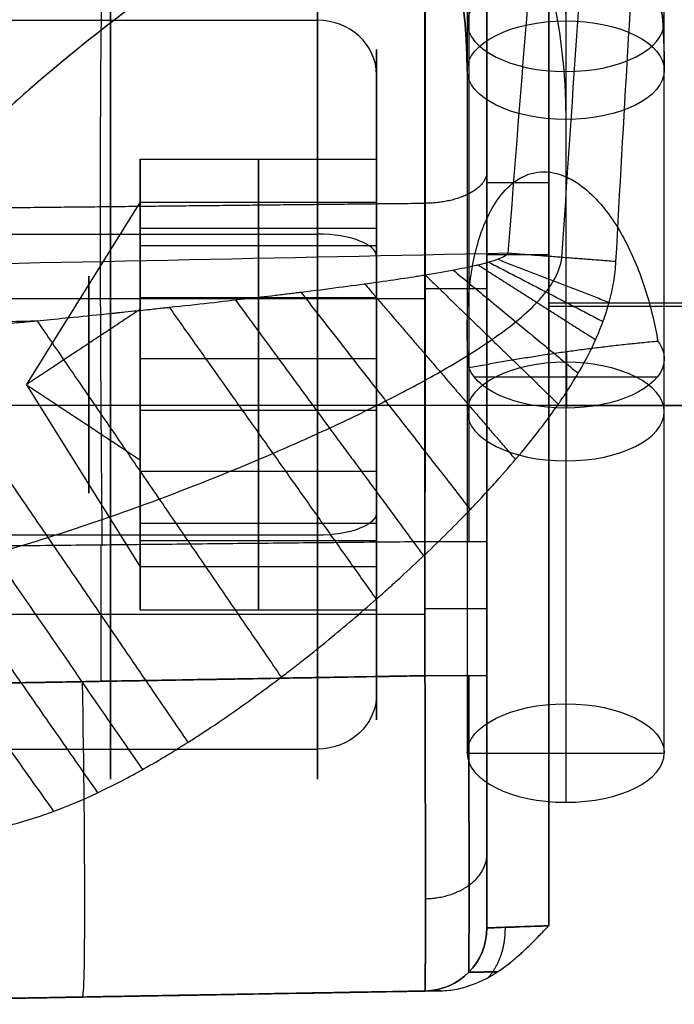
# Model space of a CAD drawing. Header units: millimetres. Extents: x 0 to 284, y -110 to 65.
# Tile 148 of 227: x 240 to 248, y -65 to -52. Entities that reach past the tile are written whole.
import ezdxf

# ---------------------------------------------------------------- set-up
doc = ezdxf.new("R2010")
doc.units = ezdxf.units.MM
doc.layers.add('Layer 01', color=7, linetype='Continuous', true_color=0x000000)

# ---------------------------------------------------------------- blocks, each defined once
blk = doc.blocks.new('Block 01')
at = {"layer": 'Layer 01'}
for p, q in [((247, -49.353, 29.937), (247, -54.415, 32.86)), ((247, -49.353, 27.05), (247, -57.35, 31.667)), ((246, -63.576, 39.744), (246, -50.338, 39.744)), ((238.6, -52.431, -35.091), (243.85, -52.431, -35.091)), ((247, -52.439, 20.172), (247, -61.1, 25.172)), ((244.6, -53.125, -35.377), (244.6, -54.742, -36.045)), ((247, -53.689, 18.007), (247, -62.35, 23.007)), ((243.1, -54.191, -37.379), (243.1, -55.293, -34.711)), ((243.1, -55.95, -39.668), (243.1, -54.191, -37.379)), ((241.6, -54.289, -37.143), (241.6, -54.566, -37.258)), ((241.6, -54.584, -37.397), (241.6, -54.452, -37.718)), ((240.157, -57.053, -37), (241.6, -54.742, -36.045)), ((244.6, -54.742, -36.045), (241.6, -54.742, -36.045)), ((244.6, -55.071, -38.524), (241.6, -55.071, -38.524)), ((241.6, -55.155, -35.045), (241.6, -55.383, -35.139)), ((241.6, -55.177, -38.663), (241.6, -55.19, -38.668)), ((243.1, -55.293, -34.711), (243.1, -58.155, -34.332)), ((244.6, -55.95, -39.668), (244.6, -55.43, -40.928)), ((246, -55.659, 38.033), (246, -55.659, 41.454)), ((230.5, -55.96, 42.511), (245.214, -55.96, 42.254)), ((241.6, -56.009, -34.617), (241.6, -55.951, -34.756)), ((241.6, -56.132, -39.324), (241.6, -55.992, -39.663)), ((243.1, -58.812, -39.289), (243.1, -55.95, -39.668)), ((262.443, -56.021, 0.04), (246.786, -56.021, -0.233)), ((246.786, -56.058, 37.233), (262.511, -56.058, 36.959)), ((247.011, -56.637, 32.903), (247.011, -57.35, 31.668)), ((244.6, -56.724, -34.522), (241.6, -56.724, -34.522)), ((241.6, -56.898, -34.499), (241.6, -56.911, -34.504)), ((240.157, -57.053, -37), (241.6, -59.363, -37.955)), ((245.836, -56.952, 32.356), (248.164, -56.952, 32.356)), ((241.6, -57.194, -39.496), (241.6, -57.207, -39.501)), ((244.6, -57.381, -39.478), (241.6, -57.381, -39.478)), ((241.6, -58.113, -34.337), (241.6, -57.974, -34.676)), ((241.6, -58.154, -39.244), (241.6, -58.097, -39.383)), ((243.1, -58.155, -34.332), (243.1, -59.914, -36.621)), ((244.6, -58.675, -33.072), (244.6, -58.155, -34.332)), ((241.6, -58.722, -38.861), (241.6, -58.95, -38.955)), ((243.1, -59.914, -36.621), (243.1, -58.812, -39.289)), ((241.6, -58.915, -35.332), (241.6, -58.928, -35.337)), ((244.6, -59.035, -35.476), (241.6, -59.035, -35.476)), ((241.107, -60.815, -30.428), (241.107, -59.087, -30.428)), ((244.6, -59.363, -37.955), (241.6, -59.363, -37.955)), ((244.6, -59.363, -37.955), (244.6, -60.981, -38.623)), ((241.6, -59.654, -36.282), (241.6, -59.521, -36.603)), ((241.6, -59.539, -36.742), (241.6, -59.817, -36.857)), ((245.214, -59.966, -30.357), (237, -59.966, -30.5)), ((247, -61.1, 25.172), (247, -62.35, 23.007)), ((238.6, -61.674, -38.909), (243.85, -61.674, -38.909)), ((245.75, -61.725, 24.09), (248.25, -61.725, 24.09))]:
    blk.add_line(p, q, dxfattribs=at)
at = {"layer": 'Layer 01', "extrusion": (0, 0, -1)}
for centre, radius, start, end in [((-289.5, -7, -18.5), 60, 293.67001, 325.01393), ((-245.2, -63.943, -38.144), 0.8, 180, 269)]:
    blk.add_arc(centre, radius, start, end, dxfattribs=at)
at = {"layer": 'Layer 01', "extrusion": (0, -0.5, -0.866025)}
for centre, radius, start, end in [((237, 55.5, 11.25), 10, 270, 0), ((237, 55.5, 10), 8.75, 270, 0), ((237, 55.5, 8.75), 10, 323.5948, 360)]:
    blk.add_arc(centre, radius, start, end, dxfattribs=at)
at = {"layer": 'Layer 01', "extrusion": (-3.51627e-16, 0.5, 0.866025)}
blk.add_arc((-237, 55.5, -10), 8.75, 180, 270, dxfattribs=at)
at = {"layer": 'Layer 01', "extrusion": (1.51012e-12, -0.5, -0.866025)}
blk.add_arc((237, 55.5, 10), 11.25, 341.8965, 0, dxfattribs=at)
at = {"layer": 'Layer 01', "extrusion": (1, 0, 0)}
for centre, radius, start, end in [((-57.053, -37, 241.225), 5, 292.4483, 112.4483), ((-57.053, -37, 241.225), 5, 112.4483, 292.4483), ((-57.053, -37, 240.951), 1.375, 292.4483, 112.4483), ((-57.053, -37, 240.951), 1.375, 112.4483, 292.4483)]:
    blk.add_arc(centre, radius, start, end, dxfattribs=at)
at = {"layer": 'Layer 01', "extrusion": (-1, -2.29334e-15, 5.20288e-15)}
blk.add_arc((57.053, -37, -243.85), 5, 67.5517, 247.5517, dxfattribs=at)
at = {"layer": 'Layer 01', "extrusion": (0, -0.866025, 0.5)}
for centre, start, end in [((247, 0, 60.594), 90, 180), ((247, 0, 60.594), 0, 90), ((247, 0, 60.572), 180, 0), ((247, -10, 60.5), 0, 180), ((247, -10, 60.5), 180, 0), ((247, -10, 65.5), 180, 360)]:
    blk.add_arc(centre, 1.25, start, end, dxfattribs=at)
at = {"layer": 'Layer 01', "extrusion": (-1.32844e-16, -0.381849, 0.924225)}
blk.add_arc((243.85, -62.608, -12.411), 0.75, 0, 90, dxfattribs=at)
at = {"layer": 'Layer 01', "extrusion": (0, 0.866025, -0.5)}
for centre, start, end in [((-247, -10, -55.5), 0, 180), ((-247, -10, -55.5), 180, 0), ((-247, -10, -65.5), 360, 180)]:
    blk.add_arc(centre, 1.25, start, end, dxfattribs=at)
at = {"layer": 'Layer 01', "extrusion": (-1, -1.22777e-16, -5.07262e-17)}
for centre, radius, start, end in [((57.053, -37, -244.6), 4.25, 67.5517, 247.5517), ((57.053, -37, -241.6), 2.5, 217.5517, 247.5517), ((57.053, -37, -244.6), 4.25, 247.5517, 67.5517), ((57.053, -37, -241.6), 2.5, 37.5517, 67.5517)]:
    blk.add_arc(centre, radius, start, end, dxfattribs=at)
at = {"layer": 'Layer 01', "extrusion": (-1, -4.45125e-17, 5.90107e-18)}
blk.add_arc((57.053, -37, -241.6), 2.5, 157.5517, 217.5517, dxfattribs=at)
at = {"layer": 'Layer 01', "extrusion": (0, -1, -4.44089e-16)}
blk.add_arc((246.8, -1.033, 54.492), 0.8, 91, 180, dxfattribs=at)
at = {"layer": 'Layer 01', "extrusion": (-1, 9.74846e-17, 1.26807e-16)}
blk.add_arc((57.053, -37, -241.6), 2.5, 97.5517, 157.5517, dxfattribs=at)
at = {"layer": 'Layer 01', "extrusion": (-1, -1.20806e-15, 2.57608e-15)}
blk.add_arc((57.053, -37, -243.85), 5, 247.5517, 67.5517, dxfattribs=at)
at = {"layer": 'Layer 01', "extrusion": (8.36368e-15, 0.924225, 0.381849)}
blk.add_arc((-243.85, -16.661, -66.858), 0.75, 180, 270, dxfattribs=at)
at = {"layer": 'Layer 01', "extrusion": (0, -1, 0)}
for centre, radius, start, end in [((246.8, 38.033, 55.401), 0.8, 180, 269), ((250.5, 18.5, 57.318), 14.831, 90, 158.5967), ((250.5, 18.5, 57.318), 14.831, 255.9287, 270)]:
    blk.add_arc(centre, radius, start, end, dxfattribs=at)
at = {"layer": 'Layer 01', "extrusion": (0, 1, 0)}
for centre, start, end in [((-245.2, 41.454, -55.832), 91, 180), ((-245.2, -29.557, -59.895), 180, 269)]:
    blk.add_arc(centre, 0.8, start, end, dxfattribs=at)
at = {"layer": 'Layer 01', "extrusion": (-1, -2.72609e-16, 3.614e-17)}
blk.add_arc((57.053, -37, -241.6), 2.5, 247.5517, 277.5517, dxfattribs=at)
at = {"layer": 'Layer 01', "extrusion": (1.19199e-13, 0.866025, -0.5)}
blk.add_arc((-247, 0, -65.5), 1.25, 159.3167, 180, dxfattribs=at)
at = {"layer": 'Layer 01', "extrusion": (-1, -1.03299e-16, 7.90147e-16)}
blk.add_arc((57.053, -37, -241.6), 2.5, 67.5517, 97.5517, dxfattribs=at)
at = {"layer": 'Layer 01', "extrusion": (1.66323e-15, 0.866025, -0.5)}
blk.add_arc((-247, 0, -65.5), 1.25, 180, 349.2652, dxfattribs=at)
at = {"layer": 'Layer 01', "extrusion": (-1, -8.38013e-17, -1.09008e-16)}
blk.add_arc((57.053, -37, -241.6), 2.5, 277.5517, 337.5517, dxfattribs=at)
at = {"layer": 'Layer 01', "extrusion": (8.28967e-15, -0.924225, -0.381849)}
blk.add_arc((243.85, -8.161, 66.858), 0.75, 0, 90, dxfattribs=at)
at = {"layer": 'Layer 01', "extrusion": (-1.32844e-16, -0.924225, -0.381849)}
blk.add_arc((243.85, -8.161, 66.858), 0.75, 0, 90, dxfattribs=at)
at = {"layer": 'Layer 01', "extrusion": (-1, 2.73667e-17, 3.55984e-17)}
blk.add_arc((57.053, -37, -241.6), 2.5, 337.5517, 37.5517, dxfattribs=at)
at = {"layer": 'Layer 01', "extrusion": (1.24464e-13, 1, -6.82984e-15)}
blk.add_arc((-245.2, -29.557, -59.045), 0.8, 180, 269, dxfattribs=at)
at = {"layer": 'Layer 01', "extrusion": (-4.5322e-16, -1, 8.43776e-15)}
blk.add_arc((245.2, 41.454, 60.744), 0.8, 0, 89, dxfattribs=at)
at = {"layer": 'Layer 01', "extrusion": (2.10196e-21, 1, -2.06559e-21)}
blk.add_arc((-245.2, -29.557, -60.744), 0.8, 180, 269, dxfattribs=at)
at = {"layer": 'Layer 01', "extrusion": (-0.999695, -0.01745, -0.01745)}
blk.add_arc((65.013, -30.612, -239.199), 4, 270.0175, 360, dxfattribs=at)
at = {"layer": 'Layer 01', "extrusion": (-1.32844e-16, 0.381849, -0.924225)}
blk.add_arc((-243.85, -71.108, 12.411), 0.75, 180, 270, dxfattribs=at)
at = {"layer": 'Layer 01'}
for centre in [(245.2, -63.943, 38.255), (245.2, -63.943, 38.033), (245.2, -63.943, -1.033), (245.2, -63.943, -13.695)]:
    blk.add_arc(centre, 0.8, 271, 360, dxfattribs=at)
at = {"layer": 'Layer 01', "extrusion": (9.11691e-15, -7.60299e-17, -1)}
blk.add_arc((-245.2, -63.943, 26.357), 0.8, 180, 269, dxfattribs=at)
at = {"layer": 'Layer 01'}
for points, degree in [([(246, -45.042, -1.033), (246, -54.492, -1.033), (246, -63.943, -1.033)], 2), ([(246.786, -63.916, -0.233), (246.786, -54.479, -0.233), (246.786, -45.042, -0.233)], 2), ([(246.786, -46.953, 37.233), (246.786, -55.434, 37.233), (246.786, -63.916, 37.233)], 2), ([(246, -63.943, 38.033), (246, -55.659, 38.033), (246, -47.375, 38.033)], 2), ([(245.75, -48.064, 27.75), (245.75, -52.206, 30.141), (245.75, -56.347, 32.532)], 2), ([(246.773, -49.123, 4.109), (246.605, -51.092, 4.103), (246.436, -53.18, 4.097), (246.267, -55.387, 4.091)], 3), ([(246.952, -55.439, 4.036), (247.078, -53.526, 4.045), (247.21, -51.613, 4.054), (247.349, -49.7, 4.064)], 3), ([(247.637, -55.492, 3.98), (247.738, -53.67, 3.993), (247.839, -51.931, 4.005), (247.939, -50.274, 4.017)], 3), ([(247.939, -50.274, 4.017), (248.769, -51.072, 3.856), (249.623, -51.846, 3.765), (250.5, -52.596, 3.751)], 3), ([(248.25, -56.725, 32.75), (248.25, -53.648, 30.974), (248.25, -50.571, 29.197)], 2), ([(245.214, -60.744, 42.254), (245.214, -55.832, 42.254), (245.214, -50.919, 42.254)], 2), ([(246, -51.699, 41.454), (246, -56.222, 41.454), (246, -60.744, 41.454)], 2), ([(245.75, -53.064, 19.09), (245.75, -57.395, 21.59), (245.75, -61.725, 24.09)], 2), ([(248.25, -61.725, 24.09), (248.25, -57.395, 21.59), (248.25, -53.064, 19.09)], 2), ([(241.6, -54.742, -36.045), (241.6, -54.466, -36.712), (241.6, -54.191, -37.379)], 2), ([(241.6, -54.191, -37.379), (243.1, -54.191, -37.379), (244.6, -54.191, -37.379)], 2), ([(241.6, -54.191, -37.379), (241.6, -54.631, -37.952), (241.6, -55.071, -38.524)], 2), ([(244.6, -54.191, -37.379), (244.6, -54.742, -36.045), (244.6, -55.293, -34.711)], 2), ([(244.6, -55.95, -39.668), (244.6, -55.071, -38.524), (244.6, -54.191, -37.379)], 2), ([(241.6, -55.293, -34.711), (241.6, -55.018, -35.378), (241.6, -54.742, -36.045)], 2), ([(238.6, -55.143, -41.621), (241.225, -55.143, -41.621), (243.85, -55.143, -41.621)], 2), ([(241.6, -55.071, -38.524), (241.6, -55.51, -39.096), (241.6, -55.95, -39.668)], 2), ([(244.6, -55.293, -34.711), (243.1, -55.293, -34.711), (241.6, -55.293, -34.711)], 2), ([(241.6, -56.724, -34.522), (241.6, -56.009, -34.617), (241.6, -55.293, -34.711)], 2), ([(244.6, -55.293, -34.711), (244.6, -56.724, -34.522), (244.6, -58.155, -34.332)], 2), ([(246.267, -55.387, 4.091), (240.518, -55.506, 3.89), (234.751, -55.625, 3.689), (228.965, -55.742, 3.487)], 3), ([(247.637, -55.492, 3.98), (246.952, -55.439, 4.036), (246.267, -55.387, 4.091)], 2), ([(245.891, -55.535, 4.088), (246.635, -56.009, 4.052), (247.379, -56.482, 4.016)], 2), ([(246.026, -55.5, 4.088), (246.749, -55.876, 4.044), (247.473, -56.252, 4)], 2), ([(246.138, -55.463, 4.089), (246.845, -55.736, 4.039), (247.551, -56.009, 3.988)], 2), ([(245.219, -55.664, 4.088), (246.063, -56.482, 4.099), (246.907, -57.3, 4.111)], 2), ([(245.575, -55.602, 4.087), (246.366, -56.255, 4.073), (247.158, -56.908, 4.058)], 2), ([(244.451, -55.778, 4.092), (245.407, -56.89, 4.169), (246.363, -58.002, 4.245)], 2), ([(243.642, -55.883, 4.102), (244.715, -57.26, 4.258), (245.788, -58.636, 4.413)], 2), ([(244.6, -55.95, -39.668), (243.1, -55.95, -39.668), (241.6, -55.95, -39.668)], 2), ([(241.6, -55.95, -39.668), (241.6, -56.666, -39.573), (241.6, -57.381, -39.478)], 2), ([(242.811, -55.982, 4.118), (244.003, -57.603, 4.366), (245.196, -59.225, 4.614)], 2), ([(244.6, -58.812, -39.289), (244.6, -57.381, -39.478), (244.6, -55.95, -39.668)], 2), ([(241.6, -56.098, -39.311), (240.878, -56.575, -38.155), (240.157, -57.053, -37)], 2), ([(241.972, -56.075, 4.141), (243.284, -57.924, 4.494), (244.595, -59.774, 4.848)], 2), ([(240.293, -56.246, 4.205), (241.842, -58.504, 4.81), (243.39, -60.762, 5.416)], 2), ([(238.653, -56.393, 4.297), (240.43, -58.991, 5.206), (242.206, -61.59, 6.115)], 2), ([(245.772, -56.841, 32.548), (245.758, -56.676, 32.541), (245.75, -56.512, 32.535), (245.75, -56.347, 32.532)], 3), ([(236.31, -56.559, 4.49), (238.406, -59.513, 5.957), (240.502, -62.466, 7.424)], 2), ([(237.075, -56.512, 4.418), (239.068, -59.371, 5.684), (241.06, -62.229, 6.95)], 2), ([(237.856, -56.456, 4.353), (239.742, -59.196, 5.434), (241.628, -61.935, 6.515)], 2), ([(241.6, -58.155, -34.332), (241.6, -57.439, -34.427), (241.6, -56.724, -34.522)], 2), ([(240.157, -57.053, -37), (240.878, -57.53, -35.845), (241.6, -58.007, -34.689)], 2), ([(241.6, -57.381, -39.478), (241.6, -58.097, -39.383), (241.6, -58.812, -39.289)], 2), ([(244.6, -58.155, -34.332), (243.1, -58.155, -34.332), (241.6, -58.155, -34.332)], 2), ([(241.6, -59.035, -35.476), (241.6, -58.595, -34.904), (241.6, -58.155, -34.332)], 2), ([(244.6, -58.155, -34.332), (244.6, -59.035, -35.476), (244.6, -59.914, -36.621)], 2), ([(244.6, -58.812, -39.289), (243.1, -58.812, -39.289), (241.6, -58.812, -39.289)], 2), ([(241.6, -58.812, -39.289), (241.6, -59.088, -38.622), (241.6, -59.363, -37.955)], 2), ([(244.6, -59.914, -36.621), (244.6, -59.363, -37.955), (244.6, -58.812, -39.289)], 2), ([(245.214, -59.045, -30.357), (241.107, -59.087, -30.428), (237, -59.129, -30.5)], 2), ([(243.85, -58.962, -32.379), (241.225, -58.962, -32.379), (238.6, -58.962, -32.379)], 2), ([(241.6, -59.914, -36.621), (241.6, -59.474, -36.048), (241.6, -59.035, -35.476)], 2), ([(245.214, -59.045, -30.357), (245.214, -59.895, -30.357), (245.214, -60.744, -30.357)], 2), ([(246, -59.045, -29.557), (246, -59.895, -29.557), (246, -60.744, -29.557)], 2), ([(241.6, -59.363, -37.955), (241.6, -59.639, -37.288), (241.6, -59.914, -36.621)], 2), ([(244.6, -59.914, -36.621), (243.1, -59.914, -36.621), (241.6, -59.914, -36.621)], 2), ([(230.5, -61.001, 42.511), (237.857, -60.872, 42.382), (245.214, -60.744, 42.254)], 2), ([(245.214, -60.744, -30.357), (241.107, -60.815, -30.428), (237, -60.887, -30.5)], 2), ([(246, -63.943, -1.033), (246, -63.943, -0.602), (246.356, -63.931, -0.241), (246.786, -63.916, -0.233)], 3), ([(246, -63.943, 38.033), (246, -63.943, 38.144), (246, -63.943, 38.255)], 2), ([(246, -63.943, -1.033), (246, -63.943, -13.695), (246, -63.943, -26.357)], 2), ([(230.5, -65, 38.511), (237.857, -64.872, 38.383), (245.214, -64.743, 38.255)], 2), ([(235.57, -64.912, -0.429), (240.492, -64.826, -0.343), (245.415, -64.74, -0.257)], 2), ([(235.57, -64.912, 37.429), (240.492, -64.826, 37.343), (245.415, -64.74, 37.257)], 2), ([(245.214, -64.743, -26.357), (240.861, -64.819, -26.433), (236.509, -64.895, -26.509)], 2), ([(245.214, -64.743, 38.255), (245.214, -64.743, 38.144), (245.214, -64.743, 38.033)], 2), ([(245.214, -64.743, -1.033), (245.214, -64.743, -13.695), (245.214, -64.743, -26.357)], 2)]:
    blk.add_open_spline(points, degree=degree, dxfattribs=at)
for points, knots in [([(250.5, -52.596, 33.249), (249.669, -51.885, 33.236), (248.864, -51.158, 33.154), (247.302, -49.667, 32.867), (246.545, -48.905, 32.663), (245.812, -48.126, 32.401)], [0, 0, 0, 0, 3.277041, 3.277041, 6.554082, 6.554082, 6.554082, 6.554082]), ([(245.717, -49.876, 32.401), (245.571, -49.934, 32.352), (245.424, -49.995, 32.3), (245.204, -50.09, 32.218), (245.139, -50.118, 32.193), (245.004, -50.178, 32.141), (244.937, -50.208, 32.114), (244.6, -50.364, 31.978), (244.329, -50.498, 31.859), (243.921, -50.713, 31.664), (243.75, -50.805, 31.58), (243.58, -50.901, 31.491), (243.512, -50.94, 31.455), (243.482, -50.957, 31.439), (243.39, -51.01, 31.39), (243.328, -51.045, 31.357), (243.02, -51.228, 31.186), (242.77, -51.383, 31.039), (242.393, -51.629, 30.801), (242.203, -51.755, 30.678), (242.014, -51.887, 30.547), (241.942, -51.937, 30.498), (241.936, -51.941, 30.494), (241.923, -51.951, 30.484), (241.902, -51.965, 30.47), (241.855, -51.999, 30.436), (241.813, -52.028, 30.407), (241.566, -52.206, 30.229), (241.341, -52.374, 30.059), (240.999, -52.64, 29.783), (240.827, -52.778, 29.639), (240.653, -52.92, 29.488), (240.566, -52.993, 29.41), (240.534, -53.019, 29.382), (240.489, -53.057, 29.342), (240.467, -53.076, 29.321), (240.262, -53.249, 29.135), (240.068, -53.419, 28.95), (239.764, -53.695, 28.641), (239.609, -53.839, 28.479), (239.423, -54.017, 28.276), (239.329, -54.108, 28.17), (239.288, -54.148, 28.124), (239.268, -54.167, 28.101), (239.264, -54.171, 28.096), (239.255, -54.18, 28.086), (239.251, -54.184, 28.081), (239.173, -54.261, 27.992), (239.09, -54.344, 27.895), (238.952, -54.484, 27.728), (238.88, -54.558, 27.639), (238.791, -54.652, 27.526), (238.744, -54.701, 27.467), (238.724, -54.722, 27.442), (238.711, -54.736, 27.424), (238.705, -54.743, 27.416), (238.422, -55.044, 27.05), (238.258, -55.233, 26.809), (238.18, -55.323, 26.695), (238.177, -55.326, 26.69), (238.175, -55.329, 26.686), (238.174, -55.33, 26.685), (238.172, -55.332, 26.682), (238.167, -55.337, 26.676), (238.153, -55.354, 26.654), (238.115, -55.398, 26.598), (238.035, -55.492, 26.478), (237.97, -55.569, 26.377), (237.843, -55.721, 26.178), (237.764, -55.819, 26.049), (237.541, -56.098, 25.675), (237.412, -56.268, 25.441), (237.286, -56.44, 25.2), (237.272, -56.459, 25.173), (237.252, -56.487, 25.134), (237.242, -56.5, 25.115), (237.224, -56.524, 25.081), (237.181, -56.585, 24.995), (237.139, -56.644, 24.91), (237.04, -56.785, 24.707), (236.977, -56.877, 24.573), (236.798, -57.146, 24.175), (236.677, -57.338, 23.883), (236.57, -57.519, 23.6), (236.546, -57.559, 23.538), (236.536, -57.577, 23.509), (236.496, -57.645, 23.402), (236.42, -57.779, 23.188), (236.349, -57.91, 22.975), (236.215, -58.166, 22.553), (236.116, -58.37, 22.204), (236.032, -58.564, 21.861), (236.008, -58.622, 21.758), (236, -58.641, 21.724), (235.983, -58.682, 21.65), (235.942, -58.784, 21.467), (235.904, -58.884, 21.284), (235.821, -59.118, 20.845), (235.763, -59.306, 20.482), (235.72, -59.484, 20.123), (235.704, -59.554, 19.979), (235.696, -59.589, 19.908), (235.674, -59.698, 19.682), (235.661, -59.77, 19.531), (235.631, -59.979, 19.08), (235.614, -60.181, 18.631), (235.618, -60.369, 18.186), (235.624, -60.461, 17.964), (235.626, -60.493, 17.886), (235.632, -60.555, 17.733), (235.636, -60.585, 17.657), (235.673, -60.858, 16.972), (235.744, -61.077, 16.369), (235.961, -61.476, 15.166), (236.107, -61.654, 14.57), (236.385, -61.892, 13.685), (236.487, -61.966, 13.391), (236.711, -62.105, 12.807), (236.835, -62.17, 12.513), (237.091, -62.286, 11.956), (237.228, -62.339, 11.679), (237.45, -62.413, 11.266), (237.527, -62.437, 11.129), (237.685, -62.482, 10.856), (237.768, -62.504, 10.717), (238.171, -62.602, 10.07), (238.536, -62.665, 9.555), (238.946, -62.714, 9.052)], [0, 0, 0, 0, 0.494777, 0.494777, 0.742165, 0.742165, 0.989554, 0.989554, 1.979108, 1.979108, 2.473884, 2.597579, 2.597579, 2.721273, 2.721273, 2.968661, 2.968661, 3.958215, 3.958215, 4.452992, 4.70038, 4.70038, 4.731304, 4.731304, 4.762228, 4.824075, 4.947769, 4.947769, 5.937323, 5.937323, 6.4321, 6.679488, 6.679488, 6.803182, 6.803182, 6.926876, 6.926876, 7.91643, 7.91643, 8.411207, 8.658596, 8.78229, 8.844137, 8.844137, 8.87506, 8.87506, 8.905984, 8.905984, 9.400761, 9.400761, 9.648149, 9.771844, 9.833691, 9.864614, 9.864614, 9.895538, 9.895538, 10.885092, 10.885092, 10.916015, 10.923746, 10.923746, 10.931477, 10.931477, 10.946939, 11.008786, 11.13248, 11.379868, 11.379868, 11.874645, 11.874645, 12.864199, 12.864199, 12.987893, 12.987893, 13.04974, 13.04974, 13.111588, 13.358976, 13.358976, 13.853753, 13.853753, 14.843307, 14.967001, 14.967001, 15.090695, 15.090695, 15.338084, 15.83286, 15.83286, 16.822414, 17.069803, 17.069803, 17.193497, 17.193497, 17.317191, 17.811968, 17.811968, 18.801522, 19.04891, 19.04891, 19.296299, 19.296299, 19.791076, 19.791076, 20.780629, 21.275406, 21.275406, 21.522795, 21.522795, 21.770183, 21.770183, 23.749291, 23.749291, 25.728398, 25.728398, 26.717952, 26.717952, 27.707506, 27.707506, 28.69706, 28.69706, 29.191836, 29.191836, 29.686613, 29.686613, 31.665721, 31.665721, 31.665721, 31.665721]), ([(245.1, -50.135, 32.178), (244.965, -50.195, 32.126), (244.83, -50.257, 32.072), (244.394, -50.464, 31.889), (244.098, -50.616, 31.752), (243.517, -50.933, 31.462), (243.233, -51.098, 31.308), (242.677, -51.441, 30.983), (242.404, -51.619, 30.812), (242.004, -51.893, 30.542), (241.872, -51.986, 30.449), (241.612, -52.174, 30.261), (241.484, -52.268, 30.166), (240.855, -52.744, 29.679), (240.383, -53.136, 29.263), (239.542, -53.894, 28.421), (239.166, -54.259, 28), (238.815, -54.627, 27.557)], [4.869934, 4.869934, 4.869934, 4.869934, 5.47037, 5.47037, 6.837962, 6.837962, 8.205555, 8.205555, 9.573147, 9.573147, 10.256943, 10.256943, 10.940739, 10.940739, 13.675924, 13.675924, 16.145308, 16.145308, 16.145308, 16.145308]), ([(246, -50.942, -34.295), (246, -51.344, -33.581), (246, -51.839, -32.928), (246, -52.501, -32.264), (246, -52.573, -32.194), (246, -52.721, -32.054), (246, -52.947, -31.848), (246, -53.496, -31.395), (246, -54.005, -31.052), (246, -55.073, -30.428), (246, -55.823, -30.11), (246, -56.709, -29.864), (246, -56.812, -29.837), (246, -57.013, -29.789), (246, -57.316, -29.721), (246, -58.024, -29.599), (246, -58.636, -29.557), (246, -59.045, -29.557)], [-9.8482, -9.8482, -9.8482, -9.8482, -7.38615, -7.38615, -7.078393, -7.078393, -6.770637, -6.155125, -4.9241, -4.9241, -2.46205, -2.46205, -2.154294, -2.154294, -1.846537, -1.231025, 0, 0, 0, 0]), ([(245.214, -51.639, -34.687), (245.215, -52.372, -33.384), (245.216, -53.466, -32.273), (245.216, -56.04, -30.767), (245.215, -57.544, -30.357), (245.214, -59.045, -30.357)], [-9.097224, -9.097224, -9.097224, -9.097224, -4.548612, -4.548612, 0, 0, 0, 0]), ([(245.75, -56.347, 32.532), (245.75, -56.133, 32.528), (245.762, -55.918, 32.528), (245.823, -55.489, 32.541), (245.871, -55.274, 32.553), (245.985, -54.972, 32.584), (246.03, -54.874, 32.597), (246.142, -54.688, 32.628), (246.21, -54.601, 32.648), (246.371, -54.457, 32.693), (246.465, -54.401, 32.719), (246.67, -54.346, 32.775), (246.78, -54.348, 32.804), (246.924, -54.385, 32.841), (246.963, -54.399, 32.851), (247, -54.415, 32.86)], [-5.249551, -5.249551, -5.249551, -5.249551, -4.593357, -4.593357, -3.937163, -3.937163, -3.609066, -3.609066, -3.280969, -3.280969, -2.952873, -2.952873, -2.624776, -2.624776, -2.499679, -2.499679, -2.499679, -2.499679]), ([(247, -54.415, 32.86), (247.061, -54.441, 32.875), (247.118, -54.475, 32.889), (247.262, -54.576, 32.924), (247.341, -54.649, 32.943), (247.486, -54.81, 32.977), (247.552, -54.897, 32.992), (247.672, -55.078, 33.019), (247.725, -55.172, 33.031), (247.873, -55.461, 33.064), (247.953, -55.666, 33.082), (248.083, -56.08, 33.111), (248.132, -56.291, 33.123), (248.169, -56.504, 33.132)], [-2.499679, -2.499679, -2.499679, -2.499679, -2.296679, -2.296679, -1.968582, -1.968582, -1.640485, -1.640485, -1.312388, -1.312388, -0.656194, -0.656194, 0, 0, 0, 0]), ([(246.267, -55.387, 4.091), (246.237, -55.433, 4.09), (246.112, -55.482, 4.089), (245.884, -55.537, 4.088), (245.881, -55.538, 4.088), (245.87, -55.54, 4.088), (245.854, -55.544, 4.088), (245.816, -55.553, 4.088), (245.734, -55.571, 4.087), (245.656, -55.586, 4.087), (245.488, -55.619, 4.087), (245.361, -55.641, 4.087), (245.214, -55.665, 4.088), (245.213, -55.665, 4.088), (245.207, -55.666, 4.088), (245.198, -55.667, 4.088), (245.177, -55.671, 4.088), (245.134, -55.678, 4.088), (245.045, -55.692, 4.088), (244.964, -55.704, 4.089), (244.794, -55.73, 4.089), (244.672, -55.747, 4.09), (244.278, -55.802, 4.094), (243.978, -55.841, 4.097), (243.637, -55.884, 4.102), (243.636, -55.884, 4.102), (243.63, -55.885, 4.102), (243.62, -55.886, 4.103), (243.598, -55.888, 4.103), (243.553, -55.894, 4.104), (243.459, -55.905, 4.105), (243.373, -55.916, 4.107), (243.194, -55.937, 4.11), (243.064, -55.952, 4.113), (242.647, -56.001, 4.122), (242.329, -56.037, 4.13), (241.971, -56.075, 4.141), (241.972, -56.075, 4.141), (241.971, -56.075, 4.141), (241.971, -56.075, 4.141), (241.969, -56.075, 4.141), (241.965, -56.076, 4.141), (241.957, -56.077, 4.141), (241.934, -56.079, 4.142), (241.905, -56.082, 4.143), (241.835, -56.09, 4.145), (241.709, -56.103, 4.149), (241.494, -56.126, 4.156), (241.334, -56.142, 4.162), (241.288, -56.147, 4.164), (241.264, -56.149, 4.164), (241.255, -56.15, 4.165), (241.244, -56.152, 4.165), (241.196, -56.157, 4.167), (241.149, -56.161, 4.169), (240.778, -56.199, 4.183), (240.507, -56.225, 4.195), (240.29, -56.246, 4.205), (240.284, -56.247, 4.205), (240.274, -56.248, 4.206), (240.259, -56.249, 4.207), (240.225, -56.252, 4.208), (240.158, -56.259, 4.211), (240.024, -56.271, 4.218), (239.763, -56.296, 4.231), (239.551, -56.315, 4.243), (239.141, -56.352, 4.266), (238.887, -56.373, 4.281), (238.646, -56.394, 4.297), (238.635, -56.394, 4.298), (238.617, -56.396, 4.299), (238.589, -56.398, 4.301), (238.526, -56.403, 4.305), (238.402, -56.414, 4.314), (238.156, -56.433, 4.331), (237.954, -56.449, 4.346), (237.559, -56.479, 4.376), (237.31, -56.496, 4.397), (237.068, -56.513, 4.418), (237.058, -56.513, 4.419), (237.04, -56.514, 4.421), (237.014, -56.516, 4.423), (236.954, -56.52, 4.428), (236.834, -56.528, 4.439), (236.599, -56.543, 4.461), (236.406, -56.554, 4.48), (236.029, -56.575, 4.519), (235.792, -56.587, 4.544), (235.554, -56.597, 4.572), (235.536, -56.598, 4.574), (235.504, -56.599, 4.578), (235.456, -56.601, 4.584), (235.346, -56.605, 4.597), (235.13, -56.613, 4.623), (234.953, -56.619, 4.646), (234.61, -56.627, 4.692), (234.396, -56.631, 4.723), (234.196, -56.632, 4.754)], [-12.203255, -12.203255, -12.203255, -12.203255, -11.440552, -11.440552, -11.416717, -11.416717, -11.392883, -11.345214, -11.249876, -11.0592, -11.0592, -10.677848, -10.677848, -10.665931, -10.665931, -10.654014, -10.630179, -10.58251, -10.487172, -10.296496, -10.296496, -9.915145, -9.915145, -9.152441, -9.152441, -9.140524, -9.140524, -9.128607, -9.104772, -9.057103, -8.961765, -8.77109, -8.77109, -8.389738, -8.389738, -7.627034, -7.627034, -7.624055, -7.624055, -7.621076, -7.615117, -7.6032, -7.579365, -7.531696, -7.436358, -7.436358, -7.245683, -7.055007, -7.007338, -6.983503, -6.983503, -6.971586, -6.971586, -6.959669, -6.864331, -6.864331, -6.101627, -6.101627, -6.08971, -6.08971, -6.077793, -6.053959, -6.00629, -5.910952, -5.720276, -5.338924, -5.338924, -4.576221, -4.576221, -4.552386, -4.552386, -4.528552, -4.480883, -4.385545, -4.194869, -3.813517, -3.813517, -3.050814, -3.050814, -3.026979, -3.026979, -3.003145, -2.955476, -2.860138, -2.669462, -2.28811, -2.28811, -1.525407, -1.525407, -1.477738, -1.477738, -1.430069, -1.334731, -1.144055, -0.762703, -0.762703, 0, 0, 0, 0]), ([(236.571, -59.673, 6.903), (236.946, -59.691, 6.673), (237.344, -59.668, 6.457), (237.972, -59.588, 6.151), (238.187, -59.553, 6.052), (238.624, -59.471, 5.862), (238.845, -59.423, 5.771), (239.29, -59.317, 5.597), (239.515, -59.259, 5.513), (239.969, -59.132, 5.354), (240.198, -59.064, 5.278), (240.892, -58.845, 5.061), (241.362, -58.683, 4.929), (242.321, -58.324, 4.691), (242.803, -58.131, 4.586), (243.524, -57.821, 4.449), (243.764, -57.714, 4.406), (244.243, -57.492, 4.327), (244.481, -57.378, 4.291), (244.949, -57.141, 4.225), (245.181, -57.018, 4.195), (245.632, -56.761, 4.142), (245.853, -56.627, 4.119), (246.167, -56.409, 4.09), (246.27, -56.334, 4.081), (246.463, -56.176, 4.065), (246.554, -56.094, 4.058), (246.676, -55.966, 4.049), (246.714, -55.922, 4.047), (246.785, -55.831, 4.042), (246.817, -55.784, 4.04), (246.9, -55.641, 4.036), (246.938, -55.542, 4.035), (246.952, -55.439, 4.036)], [-0.000276, -0.000276, -0.000276, -0.000276, 1.667517, 1.667517, 2.501275, 2.501275, 3.335033, 3.335033, 4.168792, 4.168792, 5.00255, 5.00255, 6.670067, 6.670067, 8.337583, 8.337583, 9.171342, 9.171342, 10.0051, 10.0051, 10.838858, 10.838858, 11.672617, 11.672617, 12.089496, 12.089496, 12.506375, 12.506375, 12.714815, 12.714815, 12.923254, 12.923254, 13.340133, 13.340133, 13.340133, 13.340133]), ([(238.946, -62.714, 9.052), (239.531, -62.784, 8.335), (240.231, -62.622, 7.619), (241.067, -62.226, 6.945), (241.072, -62.224, 6.941), (241.083, -62.219, 6.932), (241.1, -62.211, 6.918), (241.139, -62.192, 6.887), (241.219, -62.152, 6.824), (241.38, -62.071, 6.698), (241.521, -61.995, 6.593), (241.808, -61.835, 6.384), (242.004, -61.718, 6.248), (242.231, -61.574, 6.098), (242.254, -61.559, 6.084), (242.301, -61.529, 6.053), (242.373, -61.482, 6.007), (242.542, -61.371, 5.9), (242.689, -61.271, 5.811), (242.985, -61.064, 5.636), (243.186, -60.917, 5.524), (243.441, -60.723, 5.389), (243.49, -60.685, 5.363), (243.591, -60.608, 5.312), (243.741, -60.49, 5.236), (243.892, -60.369, 5.163), (244.193, -60.122, 5.021), (244.394, -59.951, 4.932), (244.62, -59.752, 4.838), (244.648, -59.727, 4.826), (244.701, -59.68, 4.805), (244.779, -59.61, 4.773), (244.961, -59.446, 4.701), (245.113, -59.304, 4.644), (245.411, -59.02, 4.536), (245.603, -58.829, 4.471), (245.794, -58.63, 4.411), (245.802, -58.622, 4.409), (245.816, -58.607, 4.404), (245.837, -58.585, 4.398), (245.886, -58.534, 4.383), (245.982, -58.431, 4.353), (246.061, -58.345, 4.33), (246.216, -58.173, 4.285), (246.315, -58.06, 4.258), (246.595, -57.726, 4.184), (246.761, -57.509, 4.144), (246.909, -57.296, 4.111), (246.913, -57.291, 4.11), (246.919, -57.282, 4.108), (246.928, -57.268, 4.106), (246.949, -57.237, 4.102), (246.991, -57.175, 4.093), (247.071, -57.052, 4.075), (247.134, -56.949, 4.063), (247.252, -56.745, 4.039), (247.321, -56.612, 4.026), (247.383, -56.474, 4.015), (247.388, -56.462, 4.014), (247.397, -56.442, 4.013), (247.41, -56.412, 4.011), (247.439, -56.342, 4.006), (247.462, -56.282, 4.002), (247.505, -56.164, 3.995), (247.53, -56.086, 3.991), (247.554, -55.999, 3.988), (247.557, -55.987, 3.988), (247.563, -55.965, 3.987), (247.571, -55.932, 3.986), (247.589, -55.856, 3.984), (247.601, -55.792, 3.982), (247.623, -55.662, 3.98), (247.632, -55.577, 3.98), (247.637, -55.492, 3.98)], [-13.360274, -13.360274, -13.360274, -13.360274, -10.020205, -10.020205, -9.994111, -9.994111, -9.968017, -9.915828, -9.811451, -9.602697, -9.185188, -9.185188, -8.350171, -8.350171, -8.245794, -8.245794, -8.141417, -7.932663, -7.515154, -7.515154, -6.680137, -6.680137, -6.471383, -6.471383, -6.262628, -5.84512, -5.84512, -5.010103, -5.010103, -4.905726, -4.905726, -4.801348, -4.592594, -4.175086, -4.175086, -3.340068, -3.340068, -3.313974, -3.313974, -3.28788, -3.235691, -3.131314, -2.92256, -2.92256, -2.505051, -2.505051, -1.670034, -1.670034, -1.656987, -1.656987, -1.64394, -1.617846, -1.565657, -1.46128, -1.252526, -1.252526, -0.835017, -0.835017, -0.808923, -0.808923, -0.782829, -0.73064, -0.626263, -0.626263, -0.417509, -0.417509, -0.391414, -0.391414, -0.36532, -0.313131, -0.208754, -0.208754, 0, 0, 0, 0]), ([(245.214, -60.744, 42.254), (245.218, -61.794, 42.254), (245.22, -62.831, 41.823), (245.22, -64.312, 40.342), (245.218, -64.743, 39.305), (245.214, -64.743, 38.255)], [0, 0, 0, 0, 3.220598, 3.220598, 6.441195, 6.441195, 6.441195, 6.441195]), ([(245.214, -64.743, -26.357), (245.218, -64.743, -27.407), (245.22, -64.312, -28.445), (245.22, -62.831, -29.926), (245.218, -61.794, -30.357), (245.214, -60.744, -30.357)], [0, 0, 0, 0, 3.220598, 3.220598, 6.441195, 6.441195, 6.441195, 6.441195]), ([(246, -60.744, -29.557), (246, -61.151, -29.557), (246, -61.543, -29.482), (246, -61.945, -29.323), (246, -61.973, -29.311), (246, -62.023, -29.29), (246, -62.099, -29.257), (246, -62.27, -29.173), (246, -62.598, -28.982), (246, -62.85, -28.776), (246, -63.318, -28.308), (246, -63.556, -27.945), (246, -63.729, -27.509), (246, -63.737, -27.488), (246, -63.755, -27.44), (246, -63.78, -27.369), (246, -63.833, -27.201), (246, -63.915, -26.86), (246, -63.943, -26.561), (246, -63.943, -26.357)], [-5.046769, -5.046769, -5.046769, -5.046769, -3.785077, -3.785077, -3.706221, -3.706221, -3.627365, -3.469654, -3.154231, -2.523385, -2.523385, -1.261692, -1.261692, -1.182837, -1.182837, -1.103981, -0.946269, -0.630846, 0, 0, 0, 0]), ([(246, -63.943, 38.255), (246, -63.943, 38.662), (246, -63.868, 39.054), (246, -63.709, 39.456), (246, -63.698, 39.484), (246, -63.677, 39.534), (246, -63.643, 39.61), (246, -63.56, 39.781), (246, -63.368, 40.108), (246, -63.162, 40.361), (246, -62.694, 40.829), (246, -62.332, 41.067), (246, -61.896, 41.24), (246, -61.874, 41.248), (246, -61.827, 41.265), (246, -61.755, 41.291), (246, -61.587, 41.344), (246, -61.247, 41.426), (246, -60.947, 41.454), (246, -60.744, 41.454)], [-5.046769, -5.046769, -5.046769, -5.046769, -3.785077, -3.785077, -3.706221, -3.706221, -3.627365, -3.469654, -3.154231, -2.523385, -2.523385, -1.261692, -1.261692, -1.182837, -1.182837, -1.103981, -0.946269, -0.630846, 0, 0, 0, 0]), ([(245.415, -64.74, 37.257), (245.482, -64.739, 37.256), (245.55, -64.732, 37.255), (245.652, -64.712, 37.253), (245.685, -64.704, 37.252), (245.752, -64.685, 37.252), (245.786, -64.673, 37.251), (245.879, -64.639, 37.25), (245.941, -64.611, 37.249), (246.032, -64.563, 37.248), (246.062, -64.545, 37.247), (246.106, -64.518, 37.247), (246.128, -64.504, 37.246), (246.15, -64.489, 37.246), (246.165, -64.48, 37.246), (246.173, -64.474, 37.246), (246.228, -64.436, 37.245), (246.279, -64.397, 37.244), (246.359, -64.331, 37.242), (246.386, -64.308, 37.242), (246.427, -64.272, 37.241), (246.447, -64.253, 37.241), (246.471, -64.231, 37.24), (246.483, -64.219, 37.24), (246.489, -64.214, 37.24), (246.492, -64.211, 37.24), (246.495, -64.208, 37.24), (246.505, -64.199, 37.239), (246.523, -64.182, 37.239), (246.56, -64.146, 37.238), (246.574, -64.132, 37.238), (246.598, -64.109, 37.237), (246.61, -64.096, 37.237), (246.624, -64.082, 37.237), (246.633, -64.073, 37.236), (246.639, -64.067, 37.236), (246.703, -64.002, 37.235), (246.75, -63.953, 37.234), (246.786, -63.916, 37.233)], [0, 0, 0, 0, 0.205822, 0.205822, 0.308733, 0.308733, 0.411644, 0.411644, 0.617465, 0.617465, 0.720376, 0.720376, 0.771832, 0.79756, 0.79756, 0.823287, 0.823287, 1.029109, 1.029109, 1.13202, 1.13202, 1.183475, 1.209203, 1.222067, 1.228499, 1.228499, 1.234931, 1.234931, 1.337842, 1.337842, 1.389297, 1.389297, 1.415025, 1.427889, 1.427889, 1.440753, 1.440753, 1.646575, 1.646575, 1.646575, 1.646575]), ([(245.415, -64.74, -0.257), (245.549, -64.737, -0.255), (245.688, -64.71, -0.253), (245.849, -64.65, -0.25), (245.879, -64.638, -0.25), (245.94, -64.61, -0.249), (245.971, -64.595, -0.248), (246.062, -64.546, -0.247), (246.121, -64.51, -0.246), (246.186, -64.465, -0.245), (246.191, -64.461, -0.245), (246.204, -64.452, -0.245), (246.222, -64.439, -0.245), (246.241, -64.425, -0.244), (246.28, -64.396, -0.244), (246.306, -64.375, -0.243), (246.385, -64.309, -0.242), (246.44, -64.261, -0.241), (246.497, -64.206, -0.24), (246.497, -64.207, -0.24), (246.498, -64.205, -0.239), (246.5, -64.203, -0.239), (246.506, -64.198, -0.239), (246.511, -64.193, -0.239), (246.524, -64.18, -0.239), (246.535, -64.17, -0.239), (246.572, -64.134, -0.238), (246.604, -64.102, -0.237), (246.647, -64.059, -0.236), (246.65, -64.056, -0.236), (246.657, -64.048, -0.236), (246.668, -64.037, -0.236), (246.678, -64.027, -0.235), (246.699, -64.006, -0.235), (246.711, -63.993, -0.235), (246.747, -63.956, -0.234), (246.768, -63.935, -0.234), (246.786, -63.916, -0.233)], [-1.649523, -1.649523, -1.649523, -1.649523, -1.237142, -1.237142, -1.134047, -1.134047, -1.030952, -1.030952, -0.824761, -0.824761, -0.798987, -0.798987, -0.773214, -0.721666, -0.721666, -0.618571, -0.618571, -0.412381, -0.412381, -0.405937, -0.405937, -0.399494, -0.386607, -0.360833, -0.360833, -0.309285, -0.309285, -0.20619, -0.20619, -0.193303, -0.193303, -0.180417, -0.154643, -0.154643, -0.103095, -0.103095, 0, 0, 0, 0]), ([(245.415, -64.74, -0.257), (245.348, -64.741, -0.377), (245.299, -64.742, -0.502), (245.231, -64.743, -0.763), (245.214, -64.743, -0.898), (245.214, -64.743, -1.033)], [-0.8122955, -0.8122955, -0.8122955, -0.8122955, -0.4061478, -0.4061478, 0, 0, 0, 0]), ([(245.214, -64.743, 38.033), (245.214, -64.743, 37.968), (245.217, -64.743, 37.866), (245.267, -64.742, 37.6), (245.316, -64.741, 37.435), (245.415, -64.74, 37.257)], [-0.8133375, -0.8133375, -0.8133375, -0.8133375, -0.4066687, -0.4066687, 0, 0, 0, 0])]:
    blk.add_open_spline(points, degree=3, knots=knots, dxfattribs=at)
for points, weights in [([(245.771, -51.43, -34.57), (245.771, -52.184, -33.23), (245.771, -53.308, -32.088), (245.771, -55.956, -30.538), (245.771, -57.502, -30.117), (245.771, -59.045, -30.117)], [0.856625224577, 0.856941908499, 0.857109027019, 0.857109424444, 0.85694308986, 0.856625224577]), ([(245.771, -60.744, 42.015), (245.772, -61.73, 42.014), (245.773, -62.706, 41.608), (245.773, -64.097, 40.216), (245.772, -64.503, 39.241), (245.771, -64.504, 38.255)], [0.856625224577, 0.85743316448, 0.857889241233, 0.857889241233, 0.85743316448, 0.856625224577]), ([(245.771, -64.504, -26.357), (245.772, -64.503, -27.344), (245.773, -64.097, -28.319), (245.773, -62.706, -29.71), (245.772, -61.73, -30.116), (245.771, -60.744, -30.117)], [0.856625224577, 0.857433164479, 0.857889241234, 0.857889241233, 0.85743316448, 0.856625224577])]:
    blk.add_rational_spline(points, weights, degree=3, knots=[0, 0, 0, 0, 0.5, 0.5, 1, 1, 1, 1], dxfattribs=at)
for points, weights, degree in [([(241.12, -59.087, -30.428), (241.07, -54.121, -30.429), (241.12, -51.682, -34.755)], [0.999999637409, 0.863417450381, 0.999999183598], 2), ([(246, -54.358, -30.846), (245.982, -54.745, -31.507), (245.216, -54.753, -31.52)], [0.990789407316, 0.718900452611, 1.00000000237], 2), ([(245.216, -54.755, -31.519), (242.478, -54.784, -31.566), (239.739, -54.813, -31.613), (237, -54.843, -31.66)], [0.931648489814, 0.931688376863, 0.931728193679, 0.931767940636], 3), ([(240.267, -56.248, 4.206), (236.509, -56.325, 4.074), (232.74, -56.401, 3.942), (228.962, -56.477, 3.809)], [0.837840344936, 0.838295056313, 0.838748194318, 0.839199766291], 3), ([(248.169, -56.504, 33.132), (247.355, -56.578, 33.004), (246.554, -56.691, 32.809), (245.772, -56.841, 32.548)], [1, 0.997730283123, 0.997730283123, 1], 3), ([(245.22, -63.572, 41.083), (246, -63.558, 41.069), (246, -63.006, 40.517)], [1, 0.715778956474, 0.999999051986], 2), ([(245.22, -63.572, -29.185), (246, -63.558, -29.172), (246, -63.006, -28.62)], [1, 0.715778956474, 0.999999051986], 2), ([(246.786, -63.916, 37.233), (246.356, -63.931, 37.241), (246, -63.943, 37.602), (246, -63.943, 38.033)], [0.99999999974, 0.999999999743, 0.999999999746, 0.999999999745], 3), ([(246.019, -64.569, 37.248), (246.238, -64.329, 37.469), (246.234, -63.935, 37.472)], [0.859699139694, 0.831809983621, 0.999999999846], 2), ([(246.019, -64.569, -0.248), (246.238, -64.329, -0.469), (246.234, -63.935, -0.472)], [0.859698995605, 0.831810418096, 0.999999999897], 2), ([(245.769, -64.506, 38.033), (245.769, -64.506, 37.72), (245.913, -64.503, 37.437), (246.137, -64.498, 37.246)], [0.856627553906, 0.856650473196, 0.85621692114, 0.855547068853], 3), ([(246.137, -64.498, -0.246), (245.913, -64.503, -0.437), (245.769, -64.506, -0.72), (245.769, -64.506, -1.033)], [0.855547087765, 0.8562169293, 0.85665047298, 0.856627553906], 3)]:
    blk.add_rational_spline(points, weights, degree=degree, dxfattribs=at)

msp = doc.modelspace()

# ---------------------------------------------------------------- block references
at = {"layer": 'Layer 01'}
msp.add_blockref('Block 01', (0, 0), dxfattribs=at)

doc.saveas('drawing.dxf')
